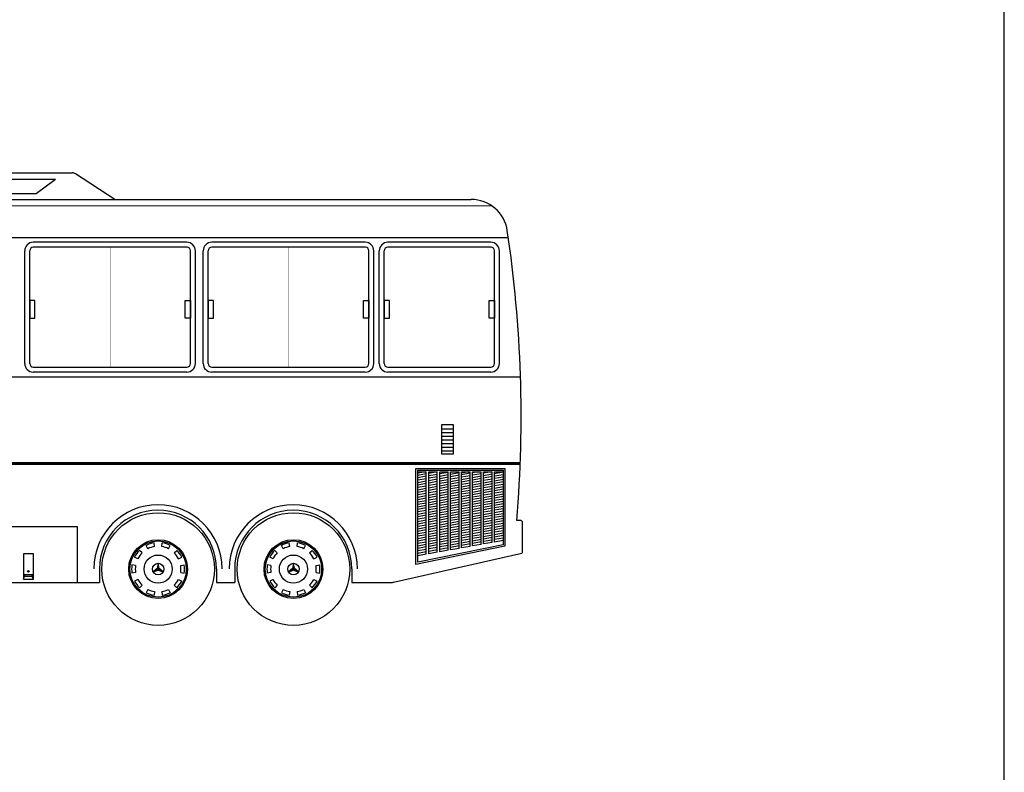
# Model space of a CAD drawing. Extents: x 149 to 250, y -977 to -912.
# Tile 140 of 156: x 210 to 218, y -925 to -919. Entities that reach past the tile are written whole.
import ezdxf

# ---------------------------------------------------------------- set-up
doc = ezdxf.new("R2010")
doc.units = 0
doc.header["$MEASUREMENT"] = 0
doc.layers.get('0').update_dxf_attribs({"linetype": 'CONTINUOUS'})
doc.layers.get('Defpoints').update_dxf_attribs({"linetype": 'CONTINUOUS'})

msp = doc.modelspace()

# ---------------------------------------------------------------- linework, layer by layer
for p, q in [((208.52356, -920.27192), (210.37897, -920.27192)), ((210.72889, -920.49059), (210.40629, -920.28005)), ((209.53897, -920.32381), (210.24201, -920.32381)), ((210.08286, -920.4411), (210.24201, -920.32381)), ((209.37982, -920.4411), (210.08286, -920.4411)), ((203.82927, -920.49059), (213.65277, -920.49059)), ((202.95024, -920.80134), (213.95756, -920.80134)), ((211.32028, -920.84168), (210.06028, -920.84168)), ((212.78414, -920.84168), (211.52414, -920.84168)), ((213.8146, -920.84168), (212.96891, -920.84168)), ((209.99028, -921.83747), (209.99028, -920.91168)), ((210.03128, -921.83747), (210.03128, -920.91168)), ((211.32238, -920.88268), (210.06028, -920.88268)), ((211.34928, -921.83747), (211.34928, -920.91168)), ((211.39028, -921.83747), (211.39028, -920.91168)), ((211.45414, -921.83747), (211.45414, -920.91168)), ((211.49514, -921.83747), (211.49514, -920.91168)), ((212.78624, -920.88268), (211.52414, -920.88268)), ((212.81314, -921.83747), (212.81314, -920.91168)), ((212.85414, -921.83747), (212.85414, -920.91168)), ((212.89891, -921.83747), (212.89891, -920.91168)), ((212.93991, -921.83747), (212.93991, -920.91168)), ((213.8167, -920.88268), (212.96891, -920.88268)), ((213.8436, -921.83747), (213.8436, -920.91168)), ((213.8846, -921.83747), (213.8846, -920.91168)), ((210.06028, -921.86647), (211.32028, -921.86647)), ((211.32028, -921.90747), (210.06028, -921.90747)), ((211.52414, -921.86647), (212.78414, -921.86647)), ((212.78414, -921.90747), (211.52414, -921.90747)), ((212.96891, -921.86647), (213.8146, -921.86647)), ((213.8146, -921.90747), (212.96891, -921.90747)), ((203.84725, -921.94747), (214.05773, -921.94747)), ((213.40878, -922.37287), (213.50812, -922.37287)), ((213.40878, -922.40287), (213.50812, -922.40287)), ((213.40878, -922.43287), (213.50812, -922.43287)), ((213.40878, -922.46287), (213.50812, -922.46287)), ((213.40878, -922.49287), (213.50812, -922.49287)), ((213.40878, -922.52287), (213.50812, -922.52287)), ((213.40878, -922.55287), (213.50812, -922.55287)), ((213.19963, -922.69883), (213.92917, -922.69883)), ((213.19963, -923.48593), (213.19963, -922.69883)), ((213.2144, -922.7136), (213.9144, -922.7136)), ((213.2144, -923.46827), (213.2144, -922.7136)), ((213.9144, -922.7136), (213.9144, -923.32495)), ((213.92917, -922.69883), (213.92917, -923.3373)), ((213.2144, -922.72627), (213.2844, -922.72627)), ((213.28054, -922.72627), (213.2144, -922.73817)), ((213.2844, -922.74272), (213.2144, -922.75531)), ((213.2844, -922.76272), (213.2144, -922.77531)), ((213.2844, -922.78272), (213.2144, -922.79531)), ((213.2844, -923.40272), (213.2844, -922.72627)), ((213.3044, -923.39912), (213.3044, -922.72627)), ((213.3044, -922.72627), (213.3744, -922.72627)), ((213.3744, -922.72653), (213.3044, -922.73912)), ((213.3744, -922.74653), (213.3044, -922.75912)), ((213.3744, -922.76653), (213.3044, -922.77912)), ((213.3744, -922.78653), (213.3044, -922.79912)), ((213.3744, -923.38653), (213.3744, -922.72627)), ((213.3944, -923.38293), (213.3944, -922.72627)), ((213.3944, -922.72627), (213.4644, -922.72627)), ((213.4644, -922.73034), (213.3944, -922.74293)), ((213.4644, -922.75034), (213.3944, -922.76293)), ((213.4644, -922.77034), (213.3944, -922.78293)), ((213.4644, -922.79034), (213.3944, -922.80293)), ((213.4644, -923.37034), (213.4644, -922.72627)), ((213.4844, -923.36674), (213.4844, -922.72627)), ((213.4844, -922.72627), (213.5544, -922.72627)), ((213.5544, -922.73415), (213.4844, -922.74674)), ((213.5544, -922.75415), (213.4844, -922.76674)), ((213.5544, -922.77415), (213.4844, -922.78674)), ((213.5544, -922.79415), (213.4844, -922.80674)), ((213.5544, -923.35415), (213.5544, -922.72627)), ((213.5744, -923.35055), (213.5744, -922.72627)), ((213.5744, -922.72627), (213.6444, -922.72627)), ((213.63312, -922.72627), (213.5744, -922.73683)), ((213.6444, -922.73796), (213.5744, -922.75055)), ((213.6444, -922.75796), (213.5744, -922.77055)), ((213.6444, -922.77796), (213.5744, -922.79055)), ((213.6444, -922.79796), (213.5744, -922.81055)), ((213.6444, -923.33796), (213.6444, -922.72627)), ((213.6644, -923.33436), (213.6644, -922.72627)), ((213.6644, -922.72627), (213.7344, -922.72627)), ((213.70937, -922.72627), (213.6644, -922.73436)), ((213.7344, -922.74177), (213.6644, -922.75436)), ((213.7344, -922.76177), (213.6644, -922.77436)), ((213.7344, -922.78177), (213.6644, -922.79436)), ((213.7344, -922.80177), (213.6644, -922.81436)), ((213.7344, -923.32177), (213.7344, -922.72627)), ((213.7544, -923.31817), (213.7544, -922.72627)), ((213.7544, -922.72627), (213.8244, -922.72627)), ((213.82055, -922.72627), (213.7544, -922.73817)), ((213.8244, -922.74558), (213.7544, -922.75817)), ((213.8244, -922.76558), (213.7544, -922.77817)), ((213.8244, -922.78558), (213.7544, -922.79817)), ((213.8244, -923.30558), (213.8244, -922.72627)), ((213.8444, -923.30198), (213.8444, -922.72627)), ((213.8444, -922.72627), (213.9144, -922.72627)), ((213.9144, -922.72939), (213.8444, -922.74198)), ((213.9144, -922.74939), (213.8444, -922.76198)), ((213.9144, -922.76939), (213.8444, -922.78198)), ((213.9144, -922.78939), (213.8444, -922.80198)), ((213.2844, -922.80272), (213.2144, -922.81531)), ((213.2844, -922.82272), (213.2144, -922.83531)), ((213.2844, -922.84272), (213.2144, -922.85531)), ((213.2844, -922.86272), (213.2144, -922.87531)), ((213.2844, -922.88272), (213.2144, -922.89531)), ((213.3744, -922.80653), (213.3044, -922.81912)), ((213.3744, -922.82653), (213.3044, -922.83912)), ((213.3744, -922.84653), (213.3044, -922.85912)), ((213.3744, -922.86653), (213.3044, -922.87912)), ((213.4644, -922.81034), (213.3944, -922.82293)), ((213.4644, -922.83034), (213.3944, -922.84293)), ((213.4644, -922.85034), (213.3944, -922.86293)), ((213.4644, -922.87034), (213.3944, -922.88293)), ((213.5544, -922.81415), (213.4844, -922.82674)), ((213.5544, -922.83415), (213.4844, -922.84674)), ((213.5544, -922.85415), (213.4844, -922.86674)), ((213.5544, -922.87415), (213.4844, -922.88674)), ((213.6444, -922.81796), (213.5744, -922.83055)), ((213.6444, -922.83796), (213.5744, -922.85055)), ((213.6444, -922.85796), (213.5744, -922.87055)), ((213.6444, -922.87796), (213.5744, -922.89055)), ((213.7344, -922.82177), (213.6644, -922.83436)), ((213.7344, -922.84177), (213.6644, -922.85436)), ((213.7344, -922.86177), (213.6644, -922.87436)), ((213.7344, -922.88177), (213.6644, -922.89436)), ((213.8244, -922.80558), (213.7544, -922.81817)), ((213.8244, -922.82558), (213.7544, -922.83817)), ((213.8244, -922.84558), (213.7544, -922.85817)), ((213.8244, -922.86558), (213.7544, -922.87817)), ((213.9144, -922.80939), (213.8444, -922.82198)), ((213.9144, -922.82939), (213.8444, -922.84198)), ((213.9144, -922.84939), (213.8444, -922.86198)), ((213.9144, -922.86939), (213.8444, -922.88198)), ((213.2844, -922.90272), (213.2144, -922.91531)), ((213.2844, -922.92272), (213.2144, -922.93531)), ((213.2844, -922.94272), (213.2144, -922.95531)), ((213.2844, -922.96272), (213.2144, -922.97531)), ((213.3744, -922.88653), (213.3044, -922.89912)), ((213.3744, -922.90653), (213.3044, -922.91912)), ((213.3744, -922.92653), (213.3044, -922.93912)), ((213.3744, -922.94653), (213.3044, -922.95912)), ((213.4644, -922.89034), (213.3944, -922.90293)), ((213.4644, -922.91034), (213.3944, -922.92293)), ((213.4644, -922.93034), (213.3944, -922.94293)), ((213.4644, -922.95034), (213.3944, -922.96293)), ((213.5544, -922.89415), (213.4844, -922.90674)), ((213.5544, -922.91415), (213.4844, -922.92674)), ((213.5544, -922.93415), (213.4844, -922.94674)), ((213.5544, -922.95415), (213.4844, -922.96674)), ((213.6444, -922.89796), (213.5744, -922.91055)), ((213.6444, -922.91796), (213.5744, -922.93055)), ((213.6444, -922.93796), (213.5744, -922.95055)), ((213.6444, -922.95796), (213.5744, -922.97055)), ((213.7344, -922.90177), (213.6644, -922.91436)), ((213.7344, -922.92177), (213.6644, -922.93436)), ((213.7344, -922.94177), (213.6644, -922.95436)), ((213.7344, -922.96177), (213.6644, -922.97436)), ((213.8244, -922.88558), (213.7544, -922.89817)), ((213.8244, -922.90558), (213.7544, -922.91817)), ((213.8244, -922.92558), (213.7544, -922.93817)), ((213.8244, -922.94558), (213.7544, -922.95817)), ((213.9144, -922.88939), (213.8444, -922.90198)), ((213.9144, -922.90939), (213.8444, -922.92198)), ((213.9144, -922.92939), (213.8444, -922.94198)), ((213.9144, -922.94939), (213.8444, -922.96198)), ((213.2844, -922.98272), (213.2144, -922.99531)), ((213.2844, -923.00272), (213.2144, -923.01531)), ((213.2844, -923.02272), (213.2144, -923.03531)), ((213.2844, -923.04272), (213.2144, -923.05531)), ((213.3744, -922.96653), (213.3044, -922.97912)), ((213.3744, -922.98653), (213.3044, -922.99912)), ((213.3744, -923.00653), (213.3044, -923.01912)), ((213.3744, -923.02653), (213.3044, -923.03912)), ((213.4644, -922.97034), (213.3944, -922.98293)), ((213.4644, -922.99034), (213.3944, -923.00293)), ((213.4644, -923.01034), (213.3944, -923.02293)), ((213.4644, -923.03034), (213.3944, -923.04293)), ((213.5544, -922.97415), (213.4844, -922.98674)), ((213.5544, -922.99415), (213.4844, -923.00674)), ((213.5544, -923.01415), (213.4844, -923.02674)), ((213.5544, -923.03415), (213.4844, -923.04674)), ((213.6444, -922.97796), (213.5744, -922.99055)), ((213.6444, -922.99796), (213.5744, -923.01055)), ((213.6444, -923.01796), (213.5744, -923.03055)), ((213.6444, -923.03796), (213.5744, -923.05055)), ((213.7344, -922.98177), (213.6644, -922.99436)), ((213.7344, -923.00177), (213.6644, -923.01436)), ((213.7344, -923.02177), (213.6644, -923.03436)), ((213.7344, -923.04177), (213.6644, -923.05436)), ((213.8244, -922.96558), (213.7544, -922.97817)), ((213.8244, -922.98558), (213.7544, -922.99817)), ((213.8244, -923.00558), (213.7544, -923.01817)), ((213.8244, -923.02558), (213.7544, -923.03817)), ((213.9144, -922.96939), (213.8444, -922.98198)), ((213.9144, -922.98939), (213.8444, -923.00198)), ((213.9144, -923.00939), (213.8444, -923.02198)), ((213.9144, -923.02939), (213.8444, -923.04198)), ((213.2844, -923.06272), (213.2144, -923.07531)), ((213.2844, -923.08272), (213.2144, -923.09531)), ((213.2844, -923.10272), (213.2144, -923.11531)), ((213.2844, -923.12272), (213.2144, -923.13531)), ((213.3744, -923.04653), (213.3044, -923.05912)), ((213.3744, -923.06653), (213.3044, -923.07912)), ((213.3744, -923.08653), (213.3044, -923.09912)), ((213.3744, -923.10653), (213.3044, -923.11912)), ((213.4644, -923.05034), (213.3944, -923.06293)), ((213.4644, -923.07034), (213.3944, -923.08293)), ((213.4644, -923.09034), (213.3944, -923.10293)), ((213.4644, -923.11034), (213.3944, -923.12293)), ((213.5544, -923.05415), (213.4844, -923.06674)), ((213.5544, -923.07415), (213.4844, -923.08674)), ((213.5544, -923.09415), (213.4844, -923.10674)), ((213.5544, -923.11415), (213.4844, -923.12674)), ((213.6444, -923.05796), (213.5744, -923.07055)), ((213.6444, -923.07796), (213.5744, -923.09055)), ((213.6444, -923.09796), (213.5744, -923.11055)), ((213.6444, -923.11796), (213.5744, -923.13055)), ((213.7344, -923.06177), (213.6644, -923.07436)), ((213.7344, -923.08177), (213.6644, -923.09436)), ((213.7344, -923.10177), (213.6644, -923.11436)), ((213.7344, -923.12177), (213.6644, -923.13436)), ((213.8244, -923.04558), (213.7544, -923.05817)), ((213.8244, -923.06558), (213.7544, -923.07817)), ((213.8244, -923.08558), (213.7544, -923.09817)), ((213.8244, -923.10558), (213.7544, -923.11817)), ((213.9144, -923.04939), (213.8444, -923.06198)), ((213.9144, -923.06939), (213.8444, -923.08198)), ((213.9144, -923.08939), (213.8444, -923.10198)), ((213.9144, -923.10939), (213.8444, -923.12198)), ((214.05504, -923.12474), (214.02766, -923.12474)), ((209.59116, -923.17441), (210.42138, -923.17441)), ((210.42138, -923.17441), (210.42138, -923.63331)), ((213.2844, -923.14272), (213.2144, -923.15531)), ((213.2844, -923.16272), (213.2144, -923.17531)), ((213.2844, -923.18272), (213.2144, -923.19531)), ((213.2844, -923.20272), (213.2144, -923.21531)), ((213.3744, -923.12653), (213.3044, -923.13912)), ((213.3744, -923.14653), (213.3044, -923.15912)), ((213.3744, -923.16653), (213.3044, -923.17912)), ((213.3744, -923.18653), (213.3044, -923.19912)), ((213.4644, -923.13034), (213.3944, -923.14293)), ((213.4644, -923.15034), (213.3944, -923.16293)), ((213.4644, -923.17034), (213.3944, -923.18293)), ((213.4644, -923.19034), (213.3944, -923.20293)), ((213.5544, -923.13415), (213.4844, -923.14674)), ((213.5544, -923.15415), (213.4844, -923.16674)), ((213.5544, -923.17415), (213.4844, -923.18674)), ((213.5544, -923.19415), (213.4844, -923.20674)), ((213.6444, -923.13796), (213.5744, -923.15055)), ((213.6444, -923.15796), (213.5744, -923.17055)), ((213.6444, -923.17796), (213.5744, -923.19055)), ((213.6444, -923.19796), (213.5744, -923.21055)), ((213.7344, -923.14177), (213.6644, -923.15436)), ((213.7344, -923.16177), (213.6644, -923.17436)), ((213.7344, -923.18177), (213.6644, -923.19436)), ((213.7344, -923.20177), (213.6644, -923.21436)), ((213.8244, -923.12558), (213.7544, -923.13817)), ((213.8244, -923.14558), (213.7544, -923.15817)), ((213.8244, -923.16558), (213.7544, -923.17817)), ((213.8244, -923.18558), (213.7544, -923.19817)), ((213.8244, -923.20558), (213.7544, -923.21817)), ((213.9144, -923.12939), (213.8444, -923.14198)), ((213.9144, -923.14939), (213.8444, -923.16198)), ((213.9144, -923.16939), (213.8444, -923.18198)), ((213.9144, -923.18939), (213.8444, -923.20198)), ((214.07504, -923.38044), (214.07504, -923.14474)), ((213.2844, -923.22272), (213.2144, -923.23531)), ((213.2844, -923.24272), (213.2144, -923.25531)), ((213.2844, -923.26272), (213.2144, -923.27531)), ((213.2844, -923.28272), (213.2144, -923.29531)), ((213.3744, -923.20653), (213.3044, -923.21912)), ((213.3744, -923.22653), (213.3044, -923.23912)), ((213.3744, -923.24653), (213.3044, -923.25912)), ((213.3744, -923.26653), (213.3044, -923.27912)), ((213.3744, -923.28653), (213.3044, -923.29912)), ((213.4644, -923.21034), (213.3944, -923.22293)), ((213.4644, -923.23034), (213.3944, -923.24293)), ((213.4644, -923.25034), (213.3944, -923.26293)), ((213.4644, -923.27034), (213.3944, -923.28293)), ((213.5544, -923.21415), (213.4844, -923.22674)), ((213.5544, -923.23415), (213.4844, -923.24674)), ((213.5544, -923.25415), (213.4844, -923.26674)), ((213.5544, -923.27415), (213.4844, -923.28674)), ((213.6444, -923.21796), (213.5744, -923.23055)), ((213.6444, -923.23796), (213.5744, -923.25055)), ((213.6444, -923.25796), (213.5744, -923.27055)), ((213.6444, -923.27796), (213.5744, -923.29055)), ((213.7344, -923.22177), (213.6644, -923.23436)), ((213.7344, -923.24177), (213.6644, -923.25436)), ((213.7344, -923.26177), (213.6644, -923.27436)), ((213.7344, -923.28177), (213.6644, -923.29436)), ((213.8244, -923.22558), (213.7544, -923.23817)), ((213.8244, -923.24558), (213.7544, -923.25817)), ((213.8244, -923.26558), (213.7544, -923.27817)), ((213.8244, -923.28558), (213.7544, -923.29817)), ((213.9144, -923.20939), (213.8444, -923.22198)), ((213.9144, -923.22939), (213.8444, -923.24198)), ((213.9144, -923.24939), (213.8444, -923.26198)), ((213.9144, -923.26939), (213.8444, -923.28198)), ((210.99951, -923.35729), (210.98586, -923.33051)), ((211.05526, -923.33918), (211.05056, -923.30948)), ((211.11389, -923.33918), (211.11859, -923.30948)), ((211.16965, -923.35729), (211.18329, -923.33051)), ((212.10961, -923.35729), (212.09596, -923.33051)), ((212.16536, -923.33918), (212.16066, -923.30948)), ((212.22399, -923.33918), (212.22869, -923.30948)), ((212.27974, -923.35729), (212.29339, -923.33051)), ((213.92917, -923.3373), (213.19963, -923.48593)), ((213.2844, -923.30272), (213.2144, -923.31531)), ((213.2844, -923.32272), (213.2144, -923.33531)), ((213.9144, -923.32495), (213.2144, -923.46827)), ((213.2844, -923.34272), (213.2144, -923.35531)), ((213.2844, -923.36272), (213.2144, -923.37531)), ((213.3744, -923.30653), (213.3044, -923.31912)), ((213.3744, -923.32653), (213.3044, -923.33912)), ((213.3744, -923.34653), (213.3044, -923.35912)), ((213.3744, -923.36653), (213.3044, -923.37912)), ((213.4644, -923.29034), (213.3944, -923.30293)), ((213.4644, -923.31034), (213.3944, -923.32293)), ((213.4644, -923.33034), (213.3944, -923.34293)), ((213.4644, -923.35034), (213.3944, -923.36293)), ((213.5544, -923.29415), (213.4844, -923.30674)), ((213.5544, -923.31415), (213.4844, -923.32674)), ((213.5544, -923.33415), (213.4844, -923.34674)), ((213.5544, -923.35415), (213.4844, -923.36674)), ((213.6444, -923.29796), (213.5744, -923.31055)), ((213.6444, -923.31796), (213.5744, -923.33055)), ((213.6444, -923.33796), (213.5744, -923.35055)), ((213.7344, -923.30177), (213.6644, -923.31436)), ((213.7344, -923.32177), (213.6644, -923.33436)), ((213.8244, -923.30558), (213.7544, -923.31817)), ((213.9144, -923.28939), (213.8444, -923.30198)), ((210.91762, -923.43918), (210.89083, -923.42553)), ((210.95208, -923.39175), (210.93082, -923.37049)), ((211.21708, -923.39175), (211.23833, -923.37049)), ((211.25153, -923.43918), (211.27832, -923.42553)), ((212.02772, -923.43918), (212.00093, -923.42553)), ((212.06218, -923.39175), (212.04092, -923.37049)), ((212.32717, -923.39175), (212.34843, -923.37049)), ((212.36163, -923.43918), (212.38842, -923.42553)), ((213.0148, -923.63038), (214.06918, -923.39458)), ((213.2844, -923.38272), (213.2144, -923.39531)), ((213.2844, -923.40272), (213.2144, -923.41531)), ((213.3744, -923.38653), (213.3044, -923.39912)), ((213.4644, -923.37034), (213.3944, -923.38293)), ((210.60237, -923.52223), (210.60237, -923.63331)), ((210.8995, -923.49494), (210.86981, -923.49023)), ((211.04367, -923.54787), (211.08458, -923.52425)), ((211.08458, -923.47701), (211.08458, -923.52425)), ((211.12549, -923.54787), (211.08458, -923.52425)), ((211.26965, -923.49494), (211.29934, -923.49023)), ((211.56346, -923.52223), (211.56346, -923.63331)), ((211.71247, -923.52223), (211.71247, -923.63331)), ((212.0096, -923.49494), (211.97991, -923.49023)), ((212.15376, -923.54787), (212.19467, -923.52425)), ((212.19467, -923.47701), (212.19467, -923.52425)), ((212.23558, -923.54787), (212.19467, -923.52425)), ((212.37975, -923.49494), (212.40944, -923.49023)), ((212.67356, -923.52223), (212.67356, -923.63331)), ((209.97859, -923.56865), (210.06235, -923.56865)), ((209.97859, -923.60803), (209.98932, -923.58362)), ((209.98932, -923.56865), (209.98932, -923.58362)), ((209.98932, -923.58362), (210.05189, -923.58362)), ((210.01923, -923.54531), (210.01923, -923.54315)), ((210.01923, -923.54531), (210.02003, -923.54531)), ((210.02003, -923.54531), (210.02003, -923.54315)), ((210.05189, -923.58362), (210.05189, -923.56865)), ((210.06235, -923.60803), (210.05189, -923.58362)), ((210.8995, -923.55356), (210.86981, -923.55827)), ((210.91762, -923.60932), (210.89083, -923.62297)), ((211.25153, -923.60932), (211.27832, -923.62297)), ((211.26965, -923.55356), (211.29934, -923.55827)), ((212.0096, -923.55356), (211.97991, -923.55827)), ((212.02772, -923.60932), (212.00093, -923.62297)), ((212.36163, -923.60932), (212.38842, -923.62297)), ((212.37975, -923.55356), (212.40944, -923.55827)), ((204.98673, -923.63331), (210.60237, -923.63331)), ((210.95208, -923.65675), (210.93082, -923.67801)), ((211.21708, -923.65675), (211.23833, -923.67801)), ((211.56346, -923.63331), (211.71247, -923.63331)), ((212.06218, -923.65675), (212.04092, -923.67801)), ((212.32717, -923.65675), (212.34843, -923.67801)), ((212.67356, -923.63331), (213.00773, -923.63331)), ((210.99951, -923.69121), (210.98586, -923.71799)), ((211.05526, -923.70932), (211.05056, -923.73902)), ((211.11389, -923.70932), (211.11859, -923.73902)), ((211.16965, -923.69121), (211.18329, -923.71799)), ((212.10961, -923.69121), (212.09596, -923.71799)), ((212.16536, -923.70932), (212.16066, -923.73902)), ((212.22399, -923.70932), (212.22869, -923.73902)), ((212.27974, -923.69121), (212.29339, -923.71799))]:
    msp.add_line(p, q)
for points, const_width in [([(203.21625, -920.54262), (213.82163, -920.54262)], 0.009), ([(210.69028, -921.86647), (210.69028, -920.88268)], 0.0025), ([(212.15414, -921.86647), (212.15414, -920.88268)], 0.0025), ([(213.39707, -921.86647), (213.39707, -920.88268)], 0.0025), ([(202.67743, -922.65715), (214.0557, -922.65715)], 0.025)]:
    msp.add_lwpolyline(points, dxfattribs=dict(const_width=const_width))
for points in [[(210.03128, -921.46575), (210.07368, -921.46575), (210.07368, -921.31829), (210.03128, -921.31829)], [(211.34928, -921.46575), (211.30687, -921.46575), (211.30687, -921.31829), (211.34928, -921.31829)], [(211.49514, -921.46575), (211.53754, -921.46575), (211.53754, -921.31829), (211.49514, -921.31829)], [(212.81314, -921.46575), (212.77074, -921.46575), (212.77074, -921.31829), (212.81314, -921.31829)], [(212.93991, -921.46575), (212.98231, -921.46575), (212.98231, -921.31829), (212.93991, -921.31829)], [(213.8436, -921.46575), (213.8012, -921.46575), (213.8012, -921.31829), (213.8436, -921.31829)], [(213.40878, -922.57696), (213.50812, -922.57696), (213.50812, -922.33905), (213.40878, -922.33905)], [(209.97859, -923.60803), (210.06235, -923.60803), (210.06235, -923.39858), (209.97859, -923.39858)]]:
    msp.add_lwpolyline(points, close=True)
for points in [[(211.08458, -923.47701), (211.0767, -923.5197), (211.04367, -923.54787), (211.08458, -923.53334), (211.12549, -923.54787), (211.09245, -923.5197), (211.08458, -923.47701)], [(212.19467, -923.47701), (212.1868, -923.5197), (212.15376, -923.54787), (212.19467, -923.53334), (212.23558, -923.54787), (212.20255, -923.5197), (212.19467, -923.47701)]]:
    msp.add_lwpolyline(points)
for centre, radius in [((211.08458, -923.52425), 0.462), ((212.19467, -923.52425), 0.462), ((211.08458, -923.52425), 0.24135), ((212.19467, -923.52425), 0.24135), ((211.08458, -923.52425), 0.231), ((212.19467, -923.52425), 0.231), ((211.08458, -923.52425), 0.1155), ((212.19467, -923.52425), 0.1155), ((211.08458, -923.52425), 0.04724), ((212.19467, -923.52425), 0.04724), ((210.01963, -923.54336), 0.00654)]:
    msp.add_circle(centre, radius)
for centre, radius, start, end in [((210.37897, -920.32192), 0.05, 56.869777, 90), ((213.65277, -920.79059), 0.3, 8.495279, 90), ((203.73025, -922.27268), 10.3326, 355.269845, 8.495279), ((210.06028, -920.91168), 0.07, 90, 180), ((211.32028, -920.91168), 0.07, 0, 90), ((211.52414, -920.91168), 0.07, 90, 180), ((212.78414, -920.91168), 0.07, 0, 90), ((212.96891, -920.91168), 0.07, 90, 180), ((213.8146, -920.91168), 0.07, 0, 90), ((210.06028, -920.91168), 0.029, 90, 180), ((211.32028, -920.91168), 0.029, 0, 90), ((211.52414, -920.91168), 0.029, 90, 180), ((212.78414, -920.91168), 0.029, 0, 90), ((212.96891, -920.91168), 0.029, 90, 180), ((213.8146, -920.91168), 0.029, 0, 90), ((210.06028, -921.83747), 0.07, 180, 270), ((210.06028, -921.83747), 0.029, 180, 270), ((211.32028, -921.83747), 0.07, 270, 0), ((211.32028, -921.83747), 0.029, 270, 0), ((211.52414, -921.83747), 0.07, 180, 270), ((211.52414, -921.83747), 0.029, 180, 270), ((212.78414, -921.83747), 0.029, 270, 0), ((212.78414, -921.83747), 0.07, 270, 0), ((212.96891, -921.83747), 0.07, 180, 270), ((212.96891, -921.83747), 0.029, 180, 270), ((213.8146, -921.83747), 0.07, 270, 0), ((213.8146, -921.83747), 0.029, 270, 0), ((211.08292, -923.52223), 0.52606, 0, 180), ((211.08292, -923.52223), 0.48054, 0, 180), ((212.19301, -923.52223), 0.52606, 0.000009, 179.999994), ((212.19301, -923.52223), 0.48054, 0.000009, 179.999994), ((214.05504, -923.14474), 0.02, 0, 90), ((211.08458, -923.52425), 0.21744, 99, 117), ((211.08458, -923.52425), 0.18738, 99, 117), ((211.08458, -923.52425), 0.18738, 63, 81), ((211.08458, -923.52425), 0.21744, 63, 81), ((212.19467, -923.52425), 0.21744, 99, 117), ((212.19467, -923.52425), 0.18738, 99, 117), ((212.19467, -923.52425), 0.18738, 63, 81), ((212.19467, -923.52425), 0.21744, 63, 81), ((211.08458, -923.52425), 0.21744, 135, 153), ((211.08458, -923.52425), 0.18738, 135, 153), ((211.08458, -923.52425), 0.18738, 27, 45), ((211.08458, -923.52425), 0.21744, 27, 45), ((212.19467, -923.52425), 0.21744, 135, 153), ((212.19467, -923.52425), 0.18738, 135, 153), ((212.19467, -923.52425), 0.18738, 27, 45), ((212.19467, -923.52425), 0.21744, 27, 45), ((214.05504, -923.38044), 0.02, 315, 0), ((211.08458, -923.52425), 0.21744, 171, 189), ((211.08458, -923.52425), 0.18738, 171, 189), ((211.08458, -923.52425), 0.18738, 351, 9), ((211.08458, -923.52425), 0.21744, 351, 9), ((212.19467, -923.52425), 0.21744, 171, 189), ((212.19467, -923.52425), 0.18738, 171, 189), ((212.19467, -923.52425), 0.18738, 351, 9), ((212.19467, -923.52425), 0.21744, 351, 9), ((210.02025, -923.54171), 0.00176, 110.516647, 234.657481), ((210.01901, -923.54171), 0.00176, 305.342519, 69.483353), ((211.08458, -923.52425), 0.18738, 207, 225), ((211.08458, -923.52425), 0.18738, 315, 333), ((212.19467, -923.52425), 0.18738, 207, 225), ((212.19467, -923.52425), 0.18738, 315, 333), ((211.08458, -923.52425), 0.21744, 207, 225), ((211.08458, -923.52425), 0.21744, 315, 333), ((212.19467, -923.52425), 0.21744, 207, 225), ((212.19467, -923.52425), 0.21744, 315, 333), ((213.00773, -923.62331), 0.01, 270, 315), ((211.08458, -923.52425), 0.21744, 243, 261), ((211.08458, -923.52425), 0.18738, 243, 261), ((211.08458, -923.52425), 0.18738, 279, 297), ((211.08458, -923.52425), 0.21744, 279, 297), ((212.19467, -923.52425), 0.21744, 243, 261), ((212.19467, -923.52425), 0.18738, 243, 261), ((212.19467, -923.52425), 0.18738, 279, 297), ((212.19467, -923.52425), 0.21744, 279, 297)]:
    msp.add_arc(centre, radius, start, end)
at = {"layer": 'Defpoints'}
msp.add_lwpolyline([(196.42703, -940.3021), (218.02703, -940.3021), (218.02703, -912.4021), (196.42703, -912.4021)], close=True, dxfattribs=at)

doc.saveas('drawing.dxf')
